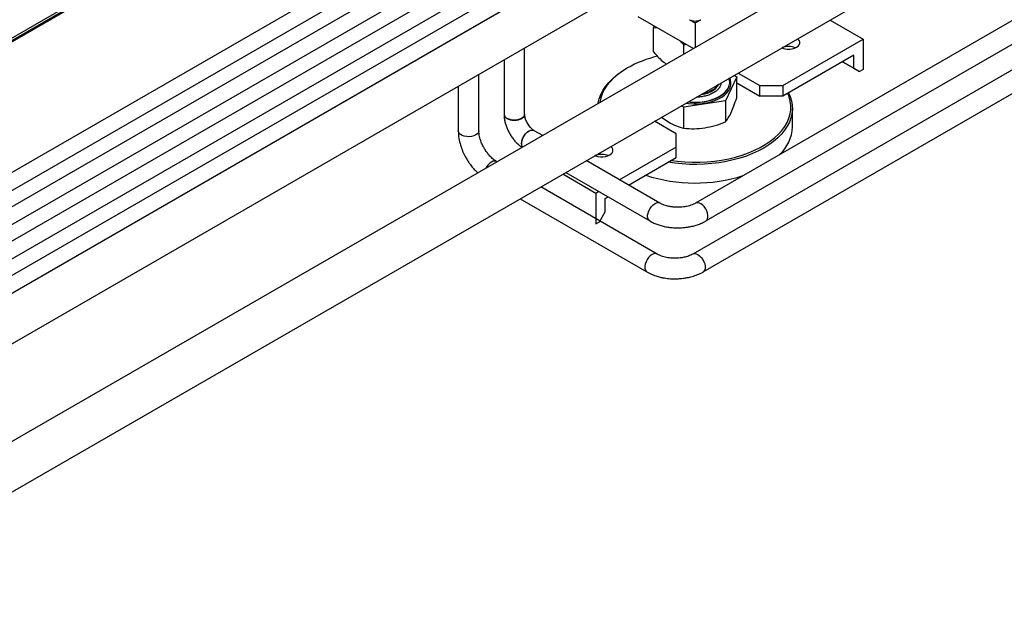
# Model space of a CAD drawing. Header units: millimetres. Extents: x 5 to 589, y 5 to 415.
# Tile 66 of 96: x 488 to 503, y 215 to 224. Entities that reach past the tile are written whole.
import ezdxf

# ---------------------------------------------------------------- set-up
doc = ezdxf.new("R2010")
doc.units = ezdxf.units.MM
doc.layers.add('TRAIT-FORT', color=4, linetype='Continuous', lineweight=25)

msp = doc.modelspace()

# ---------------------------------------------------------------- linework, layer by layer
at = {"layer": 'TRAIT-FORT', "color": 4, "linetype": 'Continuous', "lineweight": 25}
for p, q in [((573.87462, 265.1936), (498.06214, 221.42798)), ((574.73728, 264.9303), (498.01874, 220.64163)), ((498.22088, 221.15301), (574.03336, 264.91863)), ((498.17746, 220.36665), (574.89601, 264.65532)), ((539.63119, 247.82116), (467.87235, 206.40999)), ((468.20849, 205.82752), (539.96735, 247.23871)), ((509.01511, 236.38335), (477.63742, 218.2694)), ((509.01511, 236.34253), (477.63742, 218.22857)), ((477.62707, 218.20568), (509.00475, 236.31964)), ((486.65212, 223.41555), (498.59094, 230.30768)), ((499.02944, 226.67933), (479.50136, 215.40567)), ((479.83765, 214.82329), (499.36567, 226.09692)), ((496.20316, 225.32585), (479.95944, 215.94855)), ((495.03792, 225.18212), (479.94325, 216.46815)), ((480.07843, 215.74243), (496.32215, 225.11973)), ((493.89036, 225.04859), (479.92706, 216.98775)), ((480.06224, 216.26203), (495.15691, 224.976)), ((480.04605, 216.78163), (494.00935, 224.84247)), ((492.72512, 224.90486), (481.18258, 218.24149)), ((481.30157, 218.03537), (492.84411, 224.69874)), ((494.72132, 224.19223), (494.72132, 224.19559)), ((494.74846, 224.2079), (494.74555, 224.20958)), ((497.17125, 224.30959), (498.0302, 223.81372)), ((497.96673, 224.25864), (498.05513, 224.2076)), ((498.05513, 224.2076), (498.14354, 224.25864)), ((498.05513, 224.2076), (498.05513, 223.82811)), ((500.13478, 224.2518), (500.64491, 223.95731)), ((497.42145, 224.16515), (497.4138, 224.13775)), ((497.4138, 223.76043), (497.4138, 224.13775)), ((497.4138, 224.13775), (497.47828, 224.13234)), ((494.40382, 224.0123), (494.40382, 224.00894)), ((499.40747, 223.24295), (500.64491, 223.95731)), ((500.64491, 223.95731), (500.64491, 223.4878)), ((495.4277, 222.79984), (495.4277, 223.82351)), ((497.88329, 223.86672), (497.9127, 223.88155)), ((497.88329, 223.72894), (497.88329, 223.86672)), ((495.1102, 223.64022), (495.1102, 222.79984)), ((500.50349, 223.71236), (499.40747, 223.07964)), ((500.59188, 223.45718), (500.32667, 223.61028)), ((500.32668, 223.61029), (500.50349, 223.50822)), ((500.50349, 223.50822), (500.50349, 223.71236)), ((497.01198, 223.51326), (496.9943, 223.50305)), ((498.72032, 223.43554), (499.05392, 223.24295)), ((500.50349, 223.50822), (500.59188, 223.45718)), ((500.64491, 223.4878), (500.59188, 223.45718)), ((494.72132, 222.54522), (494.72132, 223.41571)), ((498.69646, 223.37586), (498.52462, 223.00563)), ((498.58888, 223.29095), (498.58888, 223.29299)), ((498.6567, 223.39882), (498.69646, 223.37586)), ((498.69646, 223.0524), (498.69646, 223.37586)), ((498.69646, 223.286), (499.05392, 223.07964)), ((494.40382, 223.23242), (494.40382, 222.54523)), ((499.05392, 223.24295), (499.40747, 223.24295)), ((499.05392, 223.07964), (499.05392, 223.24295)), ((499.40747, 223.24295), (499.40747, 223.07964)), ((498.52462, 223.00563), (497.88329, 222.90643)), ((498.52462, 223.00563), (498.52462, 222.68217)), ((499.40747, 223.07964), (499.05392, 223.07964)), ((497.88329, 222.90643), (497.84338, 222.92947)), ((497.88329, 222.58296), (497.88329, 222.90643)), ((499.55513, 222.60506), (499.55513, 222.89085)), ((497.76345, 222.49798), (497.42963, 222.69069)), ((497.5362, 222.7522), (497.64855, 222.67654)), ((495.57074, 222.54961), (495.57283, 222.54847)), ((495.57074, 222.54961), (495.57285, 222.54846)), ((495.70525, 222.47202), (495.57671, 222.54622)), ((497.76345, 222.29388), (497.76345, 222.49798)), ((497.76345, 222.29388), (496.88864, 221.78886)), ((497.76345, 222.13057), (497.76345, 222.29388)), ((495.00234, 222.06638), (494.9955, 222.07033)), ((497.51377, 221.42798), (496.37786, 222.08373)), ((497.03009, 221.70721), (497.76345, 222.13057)), ((496.52601, 221.57952), (496.01517, 221.87443)), ((496.06028, 221.90046), (497.35503, 221.15301)), ((497.47037, 220.64162), (495.67495, 221.67809)), ((495.35737, 221.49482), (497.31162, 220.36666)), ((496.57112, 221.60556), (496.52601, 221.57952)), ((496.52601, 221.57952), (496.52601, 221.11001)), ((496.66743, 221.49785), (496.71256, 221.5239)), ((496.66743, 221.29372), (496.66743, 221.49785)), ((496.57905, 221.14062), (496.66743, 221.29372)), ((496.52601, 221.11001), (496.57905, 221.14062))]:
    msp.add_line(p, q, dxfattribs=at)
at = {"layer": 'TRAIT-FORT', "color": 4, "linetype": 'Continuous', "lineweight": 25, "flags": 128}
for points in [[(499.39282, 223.82463), (499.40276, 223.82074), (499.43806, 223.81093), (499.47627, 223.80589), (499.51546, 223.80589), (499.55366, 223.81093), (499.58897, 223.82074), (499.61961, 223.83485), (499.64404, 223.85253), (499.66104, 223.87292), (499.66976, 223.89497), (499.66976, 223.91759), (499.66104, 223.93965), (499.64404, 223.96003), (499.63807, 223.96516)], [(496.56075, 222.96572), (496.56201, 222.97366), (496.57737, 223.0394), (496.6014, 223.10427), (496.63397, 223.16788), (496.67487, 223.22987), (496.72388, 223.28987), (496.7807, 223.34753), (496.84499, 223.40251), (496.91639, 223.45448), (496.99447, 223.50315)], [(497.01215, 223.51336), (496.93446, 223.46489), (496.86351, 223.41309), (496.79973, 223.35828), (496.7435, 223.30077), (496.69516, 223.24092), (496.655, 223.17909), (496.62326, 223.11565), (496.60012, 223.05098), (496.58574, 222.98547), (496.5849, 222.97966)], [(497.91238, 222.96929), (497.95265, 222.96398), (498.02275, 222.95898), (498.09339, 222.9592), (498.1634, 222.96463), (498.23163, 222.97518), (498.29696, 222.99069), (498.35832, 223.01089), (498.4147, 223.03545), (498.46518, 223.06398), (498.50893, 223.09599), (498.54522, 223.13098), (498.57347, 223.16835), (498.59321, 223.20751), (498.60411, 223.2478), (498.606, 223.28856), (498.59884, 223.32913), (498.58763, 223.35896)], [(498.19328, 222.99536), (498.25807, 223.00801), (498.31953, 223.02533), (498.37665, 223.04704), (498.4285, 223.0728), (498.47421, 223.10217), (498.51304, 223.13467), (498.54435, 223.16977), (498.56762, 223.2069), (498.58249, 223.24544), (498.58869, 223.28476), (498.58613, 223.32422), (498.57822, 223.35426)], [(498.19328, 222.99332), (498.25807, 223.00596), (498.31953, 223.02329), (498.37665, 223.045), (498.4285, 223.07076), (498.47421, 223.10013), (498.51304, 223.13263), (498.54435, 223.16773), (498.56762, 223.20486), (498.58249, 223.2434), (498.58869, 223.28272), (498.58888, 223.29095)], [(499.49632, 223.13094), (499.52195, 223.07196), (499.54167, 223.00661), (499.55266, 222.94058), (499.55486, 222.87426), (499.54826, 222.80803), (499.53289, 222.74229), (499.50886, 222.67743), (499.47629, 222.61381), (499.43539, 222.55182), (499.38638, 222.49182), (499.32957, 222.43416), (499.26527, 222.37918), (499.19387, 222.32721), (499.11579, 222.27854), (499.03149, 222.23347), (498.94145, 222.19225), (498.84622, 222.15513), (498.74634, 222.12233), (498.6424, 222.09404), (498.53502, 222.07043), (498.42483, 222.05163), (498.31246, 222.03775), (498.19858, 222.02888), (498.08386, 222.02507), (497.96898, 222.02634), (497.8546, 222.03269), (497.74139, 222.04407), (497.63924, 222.05886)], [(498.14432, 223.10314), (498.15219, 223.1043), (498.20634, 223.1153), (498.25696, 223.13095), (498.30284, 223.15087), (498.34291, 223.17461), (498.37624, 223.20159), (498.40204, 223.2312), (498.41934, 223.26185)], [(498.17449, 223.12054), (498.21938, 223.13115), (498.26891, 223.14791), (498.31344, 223.16883), (498.35191, 223.19343), (498.38342, 223.22114), (498.40724, 223.25129), (498.41059, 223.25679)], [(497.68737, 222.08665), (497.78493, 222.07417), (497.89811, 222.0646), (498.01223, 222.06012), (498.12661, 222.06076), (498.24057, 222.06652), (498.3534, 222.07735), (498.46445, 222.0932), (498.57303, 222.11397), (498.67849, 222.13954), (498.78021, 222.16975), (498.87757, 222.20441), (498.96998, 222.24333), (499.05689, 222.28626), (499.13777, 222.33296), (499.21214, 222.38313), (499.27956, 222.43648), (499.33961, 222.49268), (499.39194, 222.5514), (499.43622, 222.61228), (499.4722, 222.67497), (499.49966, 222.73907), (499.51843, 222.80421), (499.5284, 222.86999), (499.52951, 222.93603), (499.52175, 223.00191), (499.50517, 223.06724), (499.48355, 223.12356)], [(495.1102, 222.79984), (495.11049, 222.7943), (495.11739, 222.77257), (495.1331, 222.75243), (495.1567, 222.73503), (495.18683, 222.72141), (495.22172, 222.71234), (495.25937, 222.70836), (495.29757, 222.70969), (495.33411, 222.71627), (495.36686, 222.7277), (495.39392, 222.74332), (495.41372, 222.76222), (495.4251, 222.78332), (495.4277, 222.79984)], [(495.4277, 222.80052), (495.4251, 222.78332), (495.41372, 222.76222), (495.39392, 222.74332), (495.36686, 222.7277), (495.33411, 222.71627), (495.29757, 222.70969), (495.25937, 222.70836), (495.22172, 222.71234), (495.18683, 222.72141), (495.1567, 222.73503)], [(494.72132, 222.54522), (494.72103, 222.53968), (494.71413, 222.51795), (494.69842, 222.4978), (494.67482, 222.48041), (494.64469, 222.46679), (494.6098, 222.45772), (494.57215, 222.45374), (494.53395, 222.45508), (494.49741, 222.46165), (494.46466, 222.47308), (494.4376, 222.48871), (494.4178, 222.50762), (494.40642, 222.52871), (494.40382, 222.54523)], [(495.39449, 222.29269), (495.3885, 222.30442), (495.38202, 222.33103), (495.38202, 222.36227), (495.3885, 222.39635), (495.40108, 222.43128), (495.41902, 222.46503), (495.44129, 222.49564), (495.4666, 222.52133), (495.49346, 222.54061)], [(495.39449, 222.29269), (495.3885, 222.30442), (495.38202, 222.33103), (495.38202, 222.36227), (495.3885, 222.39635), (495.40108, 222.43128), (495.41902, 222.46503), (495.44129, 222.49564), (495.4666, 222.52133), (495.49346, 222.54061)], [(495.49346, 222.54061), (495.52032, 222.55235), (495.53903, 222.55575)], [(495.49346, 222.54061), (495.52032, 222.55235), (495.53903, 222.55575)], [(496.51136, 222.1612), (496.5213, 222.15731), (496.5566, 222.1475), (496.59481, 222.14246), (496.634, 222.14246), (496.6722, 222.1475), (496.70751, 222.15731), (496.73815, 222.17142), (496.76258, 222.1891), (496.77958, 222.20949), (496.7883, 222.23154), (496.7883, 222.25416), (496.77958, 222.27622), (496.76258, 222.2966), (496.75619, 222.30206)], [(494.9955, 222.07033), (494.99057, 222.07285), (494.9683, 222.07774), (494.94299, 222.07422), (494.91613, 222.06247), (494.88927, 222.0432), (494.86396, 222.01751), (494.84169, 221.9869), (494.83048, 221.96721)], [(497.35499, 221.15304), (497.34202, 221.16353), (497.32944, 221.18394), (497.32297, 221.21054), (497.32297, 221.24179), (497.32944, 221.27587), (497.34202, 221.3108), (497.35996, 221.34455), (497.38223, 221.37516), (497.40754, 221.40085), (497.4344, 221.42012)], [(498.22092, 221.15304), (498.23389, 221.16353), (498.24647, 221.18394), (498.25294, 221.21054), (498.25294, 221.24179), (498.24647, 221.27587), (498.23389, 221.3108), (498.21595, 221.34455), (498.19367, 221.37516), (498.16837, 221.40085), (498.14151, 221.42012)], [(497.47004, 220.64181), (497.46544, 220.64413), (497.44317, 220.64903), (497.41787, 220.6455), (497.391, 220.63376), (497.36414, 220.61449), (497.33884, 220.5888), (497.31656, 220.55819), (497.29862, 220.52444), (497.28604, 220.48951), (497.27956, 220.45543), (497.27956, 220.42419), (497.28603, 220.39758), (497.29861, 220.37718), (497.31194, 220.36647)], [(498.01913, 220.64185), (498.02367, 220.64414), (498.04594, 220.64904), (498.07125, 220.64551), (498.09811, 220.63377), (498.12497, 220.6145), (498.15028, 220.58881), (498.17255, 220.5582), (498.19049, 220.52445), (498.20306, 220.48952), (498.20954, 220.45543), (498.20953, 220.42418), (498.20306, 220.39758), (498.19048, 220.37717), (498.17714, 220.36647)]]:
    msp.add_lwpolyline(points, dxfattribs=at)
at = {"layer": 'TRAIT-FORT', "color": 4, "linetype": 'Continuous', "lineweight": 25}
for centre, radius, start, end in [((498.05513, 224.42924), 0.19213, 242.609672, 297.390328), ((499.49573, 223.56617), 0.2783, 68.238828, 110.432092), ((497.88432, 221.96327), 1.77861, 103.277548, 119.364585), ((498.05502, 223.89696), 0.91415, 263.209038, 278.698517), ((498.05502, 223.89912), 0.91427, 263.395659, 278.697802), ((495.18687, 222.80574), 0.07688, 184.185498, 246.888808), ((498.94139, 222.6272), 0.61414, 312.752102, 357.934109), ((496.6144, 221.90407), 0.27701, 68.161122, 111.838878), ((498.0555, 224.19192), 2.45416, 251.905112, 287.609502), ((497.48061, 221.35842), 0.07709, 64.726806, 126.826667), ((498.0953, 221.35841), 0.0771, 53.177127, 115.235003)]:
    msp.add_arc(centre, radius, start, end, dxfattribs=at)
for points, knots in [([(497.81945, 223.93539), (497.82348, 223.9316), (497.84563, 223.9108), (497.86634, 223.88656), (497.88329, 223.86672)], [0, 0, 0, 0, 0.18173132, 1, 1, 1, 1]), ([(497.4138, 223.76043), (497.44133, 223.72998), (497.4919, 223.67404), (497.56037, 223.61105), (497.60083, 223.58456), (497.61595, 223.57467)], [0, 0, 0, 0, 0.42795853, 0.78624031, 1, 1, 1, 1]), ([(498.45295, 223.28124), (498.45297, 223.27631), (498.45306, 223.25582), (498.43694, 223.22016), (498.4042, 223.17672), (498.35563, 223.13815), (498.296, 223.10686), (498.22974, 223.08331), (498.18189, 223.07431), (498.15866, 223.06995)], [0, 0, 0, 0, 0.050975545, 0.211599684, 0.375632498, 0.539665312, 0.700289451, 0.854502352, 1, 1, 1, 1]), ([(498.15866, 223.06995), (498.1348, 223.06643), (498.10702, 223.06233), (498.07864, 223.06285), (498.07463, 223.06292)], [0, 0, 0, 0, 0.859048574, 1, 1, 1, 1]), ([(498.61054, 222.82535), (498.62494, 222.85848), (498.65405, 222.92548), (498.68222, 223.00978), (498.69646, 223.0524)], [0, 0, 0, 0, 0.49451073, 1, 1, 1, 1]), ([(495.1102, 222.79984), (495.11043, 222.78893), (495.11106, 222.75922), (495.11755, 222.70976), (495.13098, 222.65197), (495.15037, 222.5946), (495.17513, 222.53855), (495.20484, 222.48459), (495.2391, 222.43348), (495.2775, 222.3858), (495.31989, 222.34269), (495.35736, 222.31022), (495.38155, 222.29481), (495.38944, 222.28978)], [0, 0, 0, 0, 0.05751113, 0.15677364, 0.25602149, 0.35500613, 0.45358792, 0.5519739, 0.65053085, 0.74958383, 0.84955681, 0.95086795, 1, 1, 1, 1]), ([(495.1102, 222.79984), (495.11088, 222.79354), (495.11223, 222.78109), (495.12481, 222.75792), (495.14414, 222.74405), (495.1567, 222.73503)], [0, 0, 0, 0, 0.26327868, 0.52108631, 1, 1, 1, 1]), ([(495.1102, 222.79984), (495.11088, 222.79354), (495.11223, 222.78109), (495.12481, 222.75792), (495.14414, 222.74405), (495.1567, 222.73503)], [0, 0, 0, 0, 0.26327868, 0.52108631, 1, 1, 1, 1]), ([(495.1567, 222.73503), (495.17232, 222.72775), (495.19635, 222.71654), (495.23649, 222.70953), (495.26893, 222.70753), (495.3015, 222.70949), (495.34118, 222.71675), (495.38397, 222.73347), (495.41272, 222.75813), (495.42575, 222.78105), (495.42705, 222.79353), (495.4277, 222.79984)], [0, 0, 0, 0, 0.1596379, 0.24557377, 0.33333333, 0.42109289, 0.50702877, 0.66666667, 0.82630456, 0.91224044, 1, 1, 1, 1]), ([(495.1567, 222.73503), (495.17232, 222.72775), (495.19635, 222.71654), (495.23649, 222.70953), (495.26893, 222.70753), (495.3015, 222.70949), (495.34118, 222.71675), (495.38397, 222.73347), (495.41272, 222.75813), (495.42575, 222.78105), (495.42705, 222.79353), (495.4277, 222.79984)], [0, 0, 0, 0, 0.1596379, 0.24557377, 0.33333333, 0.42109289, 0.50702877, 0.66666667, 0.82630456, 0.91224044, 1, 1, 1, 1]), ([(495.57283, 222.54847), (495.5698, 222.5503), (495.56115, 222.55553), (495.54412, 222.56849), (495.52261, 222.58889), (495.50071, 222.61441), (495.47992, 222.64403), (495.46153, 222.67638), (495.44663, 222.70969), (495.4359, 222.742), (495.42959, 222.7712), (495.42781, 222.78981), (495.42772, 222.79814), (495.4277, 222.79984)], [0, 0, 0, 0, 0.05199857, 0.14841945, 0.24753805, 0.34980822, 0.45446628, 0.56047173, 0.66667154, 0.77161489, 0.87437284, 0.97441719, 1, 1, 1, 1]), ([(497.64855, 222.67654), (497.68788, 222.65595), (497.76742, 222.6143), (497.84438, 222.59349), (497.88329, 222.58296)], [0, 0, 0, 0, 0.49451073, 1, 1, 1, 1]), ([(498.20395, 222.59063), (498.25768, 222.60105), (498.36634, 222.62213), (498.47147, 222.66201), (498.52462, 222.68217)], [0, 0, 0, 0, 0.49451073, 1, 1, 1, 1]), ([(498.52462, 222.68217), (498.53857, 222.70051), (498.56674, 222.73753), (498.59585, 222.7959), (498.61054, 222.82535)], [0, 0, 0, 0, 0.495457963, 1, 1, 1, 1]), ([(494.40382, 222.54555), (494.40581, 222.50645), (494.40953, 222.4334), (494.43598, 222.3265), (494.46983, 222.2327), (494.50571, 222.1573), (494.54107, 222.09538), (494.57664, 222.04078), (494.61703, 221.98729), (494.66074, 221.93662), (494.69045, 221.90833), (494.70479, 221.89467)], [0, 0, 0, 0, 0.17313512, 0.32343981, 0.45130143, 0.57360233, 0.65231868, 0.73171209, 0.83027133, 0.91805485, 1, 1, 1, 1]), ([(494.99522, 222.07049), (494.97723, 222.08221), (494.94321, 222.10435), (494.8944, 222.15127), (494.85237, 222.20104), (494.8167, 222.25258), (494.78437, 222.30937), (494.75354, 222.37772), (494.73342, 222.44345), (494.72295, 222.50168), (494.72187, 222.53025), (494.72132, 222.54491)], [0, 0, 0, 0, 0.13508127, 0.25524511, 0.35880358, 0.45913387, 0.55606374, 0.66945863, 0.82120033, 0.90825365, 1, 1, 1, 1]), ([(495.57024, 222.54854), (495.56621, 222.5503), (495.5562, 222.55468), (495.53086, 222.55517), (495.49351, 222.54383), (495.4559, 222.51612), (495.42853, 222.48615), (495.40968, 222.45945), (495.3945, 222.43076), (495.37984, 222.3929), (495.37742, 222.36655), (495.37585, 222.34943)], [0, 0, 0, 0, 0.05976156, 0.14833494, 0.31287236, 0.47740977, 0.56598315, 0.65643618, 0.74688921, 0.83546258, 1, 1, 1, 1]), ([(495.38121, 222.34618), (495.38271, 222.36335), (495.38501, 222.38976), (495.39901, 222.42803), (495.4135, 222.45713), (495.43148, 222.48435), (495.45761, 222.51509), (495.49349, 222.5438), (495.5292, 222.5563), (495.55483, 222.55625), (495.56564, 222.55147), (495.57077, 222.54921)], [0, 0, 0, 0, 0.16126329, 0.24807415, 0.33672726, 0.42538037, 0.51219123, 0.67345452, 0.83471782, 0.92152868, 1, 1, 1, 1]), ([(497.88329, 222.58296), (497.93537, 222.5793), (498.04047, 222.5719), (498.14913, 222.58435), (498.20395, 222.59063)], [0, 0, 0, 0, 0.49545796, 1, 1, 1, 1]), ([(495.37585, 222.34943), (495.37721, 222.3337), (495.37916, 222.3111), (495.38975, 222.29631), (495.39297, 222.29181)], [0, 0, 0, 0, 0.69576159, 1, 1, 1, 1]), ([(495.39512, 222.29305), (495.39297, 222.29623), (495.38391, 222.30963), (495.38238, 222.33037), (495.38121, 222.34618)], [0, 0, 0, 0, 0.237631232, 1, 1, 1, 1]), ([(498.06214, 221.42798), (498.0568, 221.42502), (498.04126, 221.41639), (498.01077, 221.4029), (497.96955, 221.38886), (497.92362, 221.3775), (497.87414, 221.36937), (497.82231, 221.36489), (497.76947, 221.36429), (497.71698, 221.36763), (497.66626, 221.37479), (497.61862, 221.38541), (497.57546, 221.39899), (497.54023, 221.41355), (497.52173, 221.42364), (497.51377, 221.42798)], [0, 0, 0, 0, 0.04128899, 0.12005426, 0.19989832, 0.28095455, 0.36302012, 0.44581504, 0.52902886, 0.61234229, 0.69534564, 0.77771012, 0.85914309, 0.93940198, 1, 1, 1, 1]), ([(497.35503, 221.15301), (497.36554, 221.14718), (497.39498, 221.13085), (497.44701, 221.10783), (497.51169, 221.08545), (497.5795, 221.06811), (497.64954, 221.05579), (497.72103, 221.04854), (497.79321, 221.04637), (497.86533, 221.04928), (497.93667, 221.05727), (498.00649, 221.07033), (498.07412, 221.08847), (498.13879, 221.11177), (498.18722, 221.13413), (498.21361, 221.14893), (498.22088, 221.15301)], [0, 0, 0, 0, 0.04310112, 0.12072743, 0.19818874, 0.2754192, 0.35234519, 0.42902066, 0.50556338, 0.58212094, 0.65882395, 0.73581705, 0.81326642, 0.89131932, 0.97006475, 1, 1, 1, 1]), ([(498.01901, 220.64178), (497.99781, 220.63111), (497.95817, 220.61115), (497.88899, 220.59243), (497.82876, 220.58266), (497.77214, 220.57818), (497.70899, 220.57799), (497.63123, 220.58571), (497.54396, 220.60551), (497.49552, 220.62929), (497.4701, 220.64178)], [0, 0, 0, 0, 0.14664504, 0.27431255, 0.37529645, 0.45049911, 0.54722899, 0.67541323, 0.82958798, 1, 1, 1, 1]), ([(497.31189, 220.3665), (497.3379, 220.35282), (497.38633, 220.32734), (497.46221, 220.30089), (497.52703, 220.284), (497.58134, 220.27366), (497.62925, 220.26702), (497.67783, 220.26261), (497.72369, 220.26073), (497.76485, 220.26084), (497.79879, 220.26212), (497.83494, 220.26462), (497.8803, 220.26947), (497.94051, 220.2792), (498.01426, 220.29691), (498.09753, 220.32483), (498.14956, 220.35204), (498.17719, 220.36649)], [0, 0, 0, 0, 0.1060437, 0.19743781, 0.2716394, 0.32711839, 0.37663336, 0.42738147, 0.48310694, 0.52269357, 0.5582748, 0.59124907, 0.6383586, 0.70412215, 0.78765409, 0.88721877, 1, 1, 1, 1])]:
    msp.add_open_spline(points, degree=3, knots=knots, dxfattribs=at)

doc.saveas('drawing.dxf')
